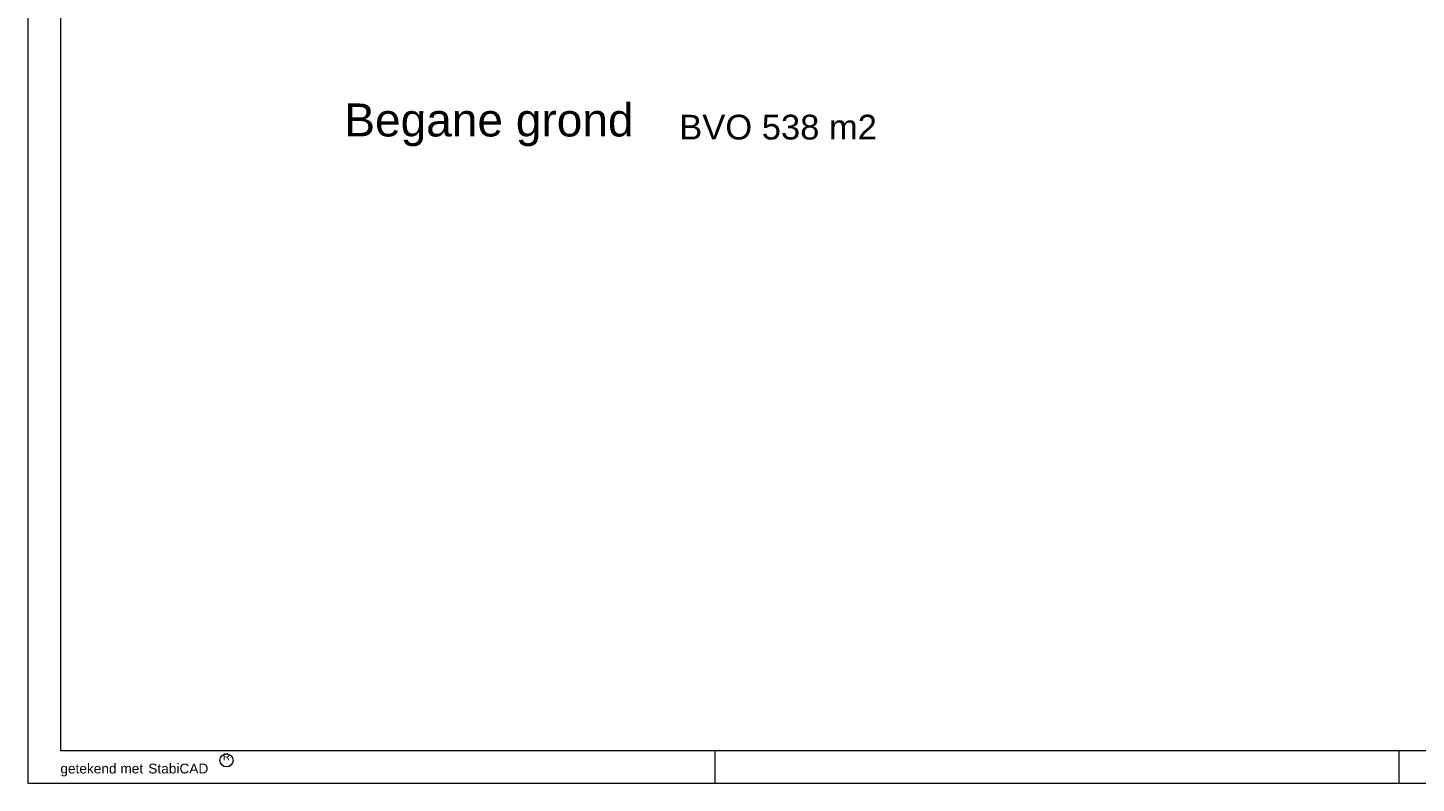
# Model space of a CAD drawing. Header units: millimetres. Extents: x 0 to 84100, y 0 to 59400.
# Tile 1 of 10: x 0 to 42622, y 0 to 23172. Entities that reach past the tile are written whole.
import ezdxf

# ---------------------------------------------------------------- set-up
doc = ezdxf.new("R2010")
doc.units = ezdxf.units.MM
doc.header["$LTSCALE"] = 1016
for name, color, linetype, lineweight in [('00kad025', 2, 'Continuous', 0), ('00kad070', 5, 'Continuous', 0), ('BL$2----', 7, 'Continuous', 0), ('BL$4----', 7, 'Continuous', 0), ('EL6511--', 3, 'Continuous', 0)]:
    doc.layers.add(name, color=color, linetype=linetype, lineweight=lineweight)
doc.styles.add('@Arial Unicode MS', font='@Arial Unicode MS')
doc.styles.add('Arial', font='Arial')

# ---------------------------------------------------------------- blocks, each defined once
blk = doc.blocks.new('Groep-3')
at = {"layer": '00kad025', "color": 19, "linetype": 'Continuous', "lineweight": 0}
for p, q in [((-44769, 29700), (-44769, -29700)), ((-23669, -29700), (-23669, -28700)), ((-2669, -29700), (-2669, -28700)), ((-44769, -29700), (39331, -29700))]:
    blk.add_line(p, q, dxfattribs=at)
blk.add_circle((-38669, -29000), 200, dxfattribs=at)
at = {"layer": '00kad070', "color": 19, "linetype": 'Continuous', "lineweight": 0}
for p, q in [((-43769, 28700), (-43769, -28700)), ((-43769, -28700), (38331, -28700))]:
    blk.add_line(p, q, dxfattribs=at)
at = {"layer": '00kad025', "color": 19, "line_spacing_factor": 0.966482, "style": 'Arial'}
for s, insert, char_height, attachment_point in [('R', (-38669, -28780), 220, 2), ('getekend met', (-43769, -29100), 300.27, 1), ('StabiCAD', (-41069, -29100), 300.3, 1)]:
    blk.add_mtext(s, dxfattribs=dict(at, insert=insert, char_height=char_height, attachment_point=attachment_point))

msp = doc.modelspace()

# ---------------------------------------------------------------- block references
at = {"layer": 'BL$2----', "color": 19}
msp.add_blockref('Groep-3', (44769, 29700), dxfattribs=at)

# ---------------------------------------------------------------- texts
at = {"layer": 'BL$4----', "color": 19, "insert": (9718, 20850), "char_height": 1011.48, "attachment_point": 1, "line_spacing_factor": 0.966482, "style": 'Arial'}
msp.add_mtext('Begane grond', dxfattribs=at)
at = {"layer": 'EL6511--', "color": 17, "insert": (20000, 20504), "char_height": 758.61, "attachment_point": 1, "line_spacing_factor": 1.126161, "style": '@Arial Unicode MS'}
msp.add_mtext('BVO 538 m2 ', dxfattribs=at)

doc.saveas('drawing.dxf')
